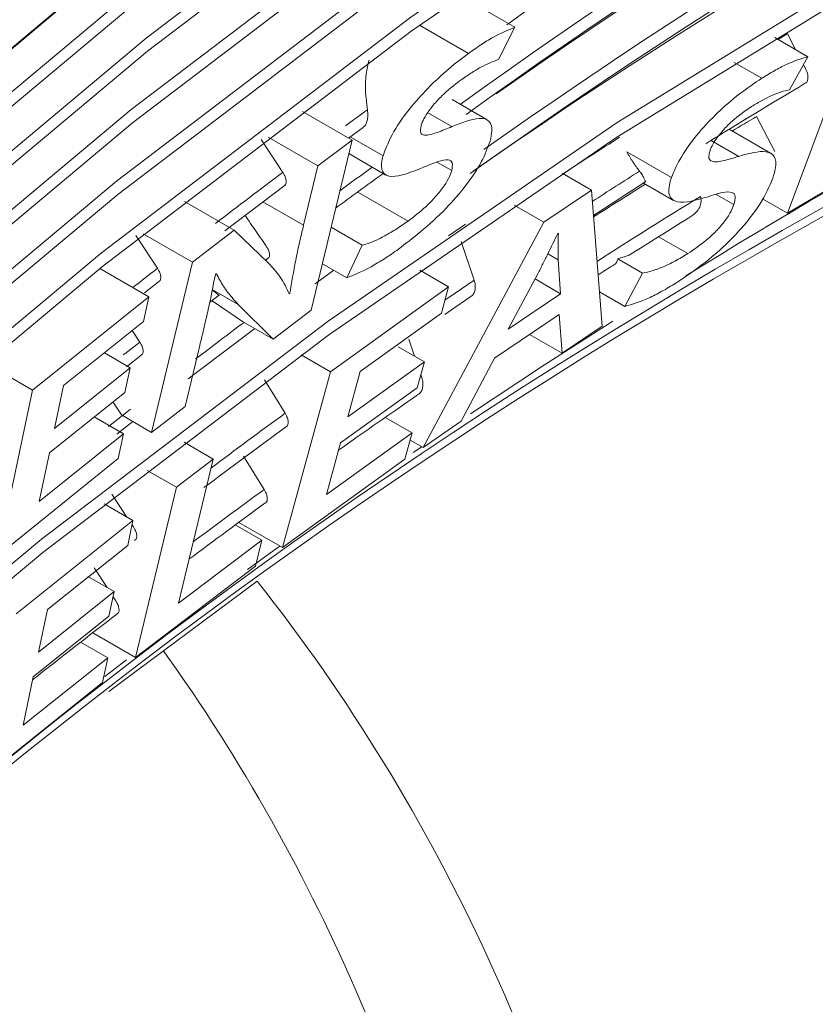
# Model space of a CAD drawing. Header units: millimetres. Extents: x 0 to 1118, y 0 to 864.
# Tile 237 of 256: x 925 to 927.91, y 172.74 to 176.36. Entities that reach past the tile are written whole.
import ezdxf

# ---------------------------------------------------------------- set-up
doc = ezdxf.new("R2010")
doc.units = ezdxf.units.MM

msp = doc.modelspace()

# ---------------------------------------------------------------- linework, layer by layer
at = {"color": 7, "linetype": 'Continuous', "lineweight": 15}
for p, q in [((926.6123, 176.4424), (926.8116, 176.3273)), ((927.8117, 175.646), (928.0732, 176.3458)), ((926.4622, 176.3347), (926.6415, 176.2312)), ((926.8116, 176.3273), (926.7523, 176.2089)), ((927.8415, 176.2454), (927.8112, 176.3033)), ((927.7649, 176.2896), (927.8864, 176.2195)), ((927.6167, 176.1984), (927.7173, 176.1403)), ((927.8864, 176.2195), (927.8186, 176.0983)), ((927.8782, 176.1752), (927.8702, 176.1905)), ((926.7105, 175.988), (926.5825, 176.0619)), ((926.0331, 176.019), (926.215, 175.914)), ((927.7648, 175.8719), (927.6978, 176)), ((926.2024, 175.9213), (926.2571, 175.9615)), ((927.7496, 175.8657), (927.5979, 175.9533)), ((925.9608, 175.7954), (925.8821, 175.9155)), ((925.9071, 175.9239), (926.0894, 175.8187)), ((926.215, 175.914), (926.0651, 175.2901)), ((926.0894, 175.8187), (926.215, 175.914)), ((926.2082, 175.9256), (926.3285, 175.8561)), ((928.2649, 175.9126), (927.8117, 175.646)), ((927.2224, 175.8706), (927.3859, 175.7762)), ((926.2029, 175.864), (926.3393, 175.7852)), ((926.5264, 175.8333), (926.5802, 175.8022)), ((926.0371, 175.6012), (926.0894, 175.8187)), ((926.9849, 175.7927), (927.0924, 175.7306)), ((927.0998, 175.6375), (927.292, 175.7618)), ((925.7482, 175.5811), (925.9694, 175.7487)), ((926.2355, 175.7233), (926.4203, 175.6166)), ((926.9182, 175.6128), (927.0924, 175.7306)), ((927.0924, 175.7306), (927.1321, 175.2309)), ((927.2836, 175.7563), (927.3941, 175.6925)), ((925.6008, 175.6886), (925.7823, 175.5838)), ((927.5502, 175.7146), (927.6152, 175.6771)), ((927.7202, 175.6988), (927.8117, 175.646)), ((926.8098, 175.6754), (926.9182, 175.6128)), ((925.6295, 175.4659), (925.7823, 175.5838)), ((925.7823, 175.5838), (925.9086, 175.4625)), ((926.138, 175.5938), (926.2523, 175.5278)), ((926.4754, 174.7866), (926.9182, 175.6128)), ((926.5684, 175.5624), (926.6308, 175.6048)), ((925.5012, 175.4436), (925.4225, 175.5637)), ((925.4493, 175.5699), (925.6295, 175.4659)), ((926.6629, 175.4005), (926.6149, 175.5418)), ((926.9716, 175.5727), (926.9694, 175.5712)), ((927.3387, 175.5595), (927.4463, 175.4974)), ((926.1959, 175.4087), (926.2523, 175.5278)), ((925.8976, 175.4731), (925.9086, 175.4814)), ((926.9797, 175.3505), (926.971, 175.4741)), ((927.1897, 175.4782), (927.2312, 175.4919)), ((927.1897, 175.4782), (927.2802, 175.426)), ((925.2897, 175.4432), (925.4694, 175.3394)), ((925.4796, 174.842), (925.6295, 175.4659)), ((926.148, 175.4363), (926.0799, 175.3866)), ((926.106, 175.4605), (926.1959, 175.4087)), ((926.4629, 175.4367), (926.5689, 175.3755)), ((925.7173, 175.4243), (925.7137, 175.4209)), ((926.8957, 175.4231), (926.7878, 175.2206)), ((926.8859, 175.4047), (926.9797, 175.3505)), ((927.2151, 175.3037), (927.2802, 175.426)), ((925.5049, 175.3941), (925.4536, 175.3539)), ((926.1363, 175.0638), (926.5689, 175.3755)), ((926.5689, 175.3755), (926.5424, 175.279)), ((925.0431, 174.9964), (925.4694, 175.3394)), ((925.4694, 175.3394), (925.4503, 175.2485)), ((925.6925, 175.3178), (925.7293, 175.3459)), ((925.9848, 175.3495), (925.9868, 175.3512)), ((926.7878, 175.2206), (926.9797, 175.3505)), ((927.1221, 175.3574), (927.2151, 175.3037)), ((925.8137, 175.2483), (925.7014, 175.3245)), ((925.9252, 175.1839), (925.7977, 175.3103)), ((926.0651, 175.2901), (925.9252, 175.1839)), ((926.5424, 175.279), (926.2451, 175.0653)), ((926.9749, 175.2747), (926.7375, 175.114)), ((926.9849, 175.1323), (926.9749, 175.2747)), ((925.4503, 175.2485), (925.1573, 175.0133)), ((925.8582, 175.2226), (925.6145, 175.0383)), ((925.8137, 175.2483), (925.9252, 175.1839)), ((927.1321, 175.2309), (926.9849, 175.1323)), ((925.4362, 175.1732), (925.4087, 175.2152)), ((926.4441, 175.1216), (926.423, 175.1838)), ((926.866, 175.201), (926.9849, 175.1323)), ((925.6565, 175.1603), (925.6029, 174.9372)), ((926.3843, 175.1561), (926.48, 175.1008)), ((925.3066, 175.1332), (925.4008, 175.0788)), ((925.4399, 175.1236), (925.3878, 175.0828)), ((926.0286, 175.126), (926.1363, 175.0638)), ((926.7375, 175.114), (926.6155, 174.8824)), ((924.8661, 175.0985), (925.0431, 174.9964)), ((925.1242, 174.8566), (925.4008, 175.0788)), ((925.4008, 175.0788), (925.3818, 174.9887)), ((926.1994, 174.8991), (926.48, 175.1008)), ((926.48, 175.1008), (926.4538, 175.0053)), ((925.9593, 174.4197), (926.1363, 175.0638)), ((926.2451, 175.0653), (926.1994, 174.8991)), ((926.4709, 175.0423), (926.4671, 175.0537)), ((925.1573, 175.0133), (925.1242, 174.8566)), ((925.9695, 174.9119), (925.8936, 175.0342)), ((926.4538, 175.0053), (926.1731, 174.8035)), ((924.9151, 174.3895), (925.0431, 174.9964)), ((925.3818, 174.9887), (925.1052, 174.7666)), ((925.3693, 174.9057), (925.338, 174.9535)), ((925.6029, 174.9372), (925.4796, 174.842)), ((925.2696, 174.8986), (925.3769, 174.8366)), ((925.3693, 174.9057), (925.4796, 174.842)), ((926.3363, 174.8968), (926.4351, 174.8398)), ((925.4112, 174.8815), (925.3525, 174.8356)), ((926.6155, 174.8824), (926.4754, 174.7866)), ((925.0676, 174.5883), (925.3769, 174.8366)), ((925.3769, 174.8366), (925.3577, 174.7457)), ((926.1211, 174.6143), (926.4351, 174.8398)), ((926.4351, 174.8398), (926.4086, 174.7433)), ((925.5987, 174.8054), (925.7056, 174.7437)), ((926.1731, 174.8035), (926.1211, 174.6143)), ((926.428, 174.8139), (926.4754, 174.7866)), ((926.4388, 174.7678), (926.4704, 174.7894)), ((925.1052, 174.7666), (925.0676, 174.5883)), ((925.8927, 174.6327), (925.8168, 174.755)), ((925.3577, 174.7457), (924.9151, 174.3895)), ((925.5709, 174.6404), (925.7056, 174.7437)), ((925.7056, 174.7437), (925.5786, 174.2152)), ((926.4086, 174.7433), (925.9593, 174.4197)), ((925.4639, 174.7022), (925.5709, 174.6404)), ((925.421, 174.0165), (925.5709, 174.6404)), ((925.3894, 174.531), (925.3343, 174.6151)), ((925.3057, 174.5794), (925.4113, 174.5184)), ((924.9837, 174.1761), (925.4113, 174.5184)), ((925.4113, 174.5184), (925.3921, 174.4275)), ((925.413, 174.495), (925.408, 174.5027)), ((925.7868, 174.5028), (925.8835, 174.4469)), ((925.7994, 174.512), (925.9593, 174.4197)), ((925.3921, 174.4275), (925.0982, 174.1928)), ((925.5786, 174.2152), (925.8835, 174.4469)), ((925.8835, 174.4469), (925.8607, 174.3516)), ((925.8607, 174.3516), (925.421, 174.0165)), ((925.3164, 174.2729), (925.2693, 174.3447)), ((925.2463, 174.3133), (925.3426, 174.2578)), ((925.8672, 174.2962), (925.323, 173.8912)), ((925.0652, 174.0361), (925.3426, 174.2578)), ((925.3426, 174.2578), (925.3236, 174.1677)), ((925.3481, 174.2246), (925.3386, 174.239)), ((925.0982, 174.1928), (925.0652, 174.0361)), ((925.3236, 174.1677), (925.0461, 173.9461)), ((925.2639, 174.1072), (925.421, 174.0165)), ((925.2197, 174.0728), (925.3189, 174.0155)), ((925.0085, 173.7678), (925.3189, 174.0155)), ((925.3189, 174.0155), (925.2997, 173.9246)), ((925.3083, 173.947), (925.3878, 174.0079)), ((925.2997, 173.9246), (924.8556, 173.5692)), ((925.0461, 173.9461), (925.0085, 173.7678))]:
    msp.add_line(p, q, dxfattribs=at)
at = {"color": 9, "linetype": 'Continuous', "lineweight": 15}
for p, q in [((927.8112, 176.3033), (927.7767, 176.2828)), ((926.4927, 176.0142), (926.5811, 175.9631)), ((927.5316, 175.9125), (927.6327, 175.8541)), ((925.8882, 175.6871), (926.0371, 175.6012)), ((926.9326, 175.4963), (926.971, 175.4741)), ((925.7023, 175.3654), (925.7977, 175.3103))]:
    msp.add_line(p, q, dxfattribs=at)
at = {"color": 7, "linetype": 'Continuous', "lineweight": 15, "flags": 128}
for points in [[(934.2826, 181.4698), (933.1979, 181.1302), (932.1008, 180.7127), (930.9951, 180.2186), (929.884, 179.6494), (928.7712, 179.007), (927.6601, 178.2934), (926.5543, 177.5108), (925.4573, 176.6617), (924.3725, 175.7488)], [(924.3794, 175.7574), (925.465, 176.671), (926.5628, 177.5207), (927.6695, 178.3038), (928.7814, 179.018), (929.895, 179.6609), (931.0069, 180.2305), (932.1136, 180.725), (933.2114, 181.1429), (934.297, 181.4827)], [(924.3117, 175.5427), (925.5151, 176.5503), (926.7333, 177.4779), (927.9613, 178.3218), (929.1942, 179.0786), (930.4271, 179.7453), (931.6552, 180.3192), (932.8733, 180.7981), (934.0767, 181.18)], [(934.0598, 181.1195), (932.8594, 180.7386), (931.6444, 180.261), (930.4195, 179.6886), (929.1897, 179.0236), (927.96, 178.2687), (926.7351, 177.4269), (925.5201, 176.5017), (924.3197, 175.4967)], [(924.2774, 175.2977), (925.4602, 176.2878), (926.6575, 177.1994), (927.8645, 178.0288), (929.0763, 178.7726), (930.2881, 179.4279), (931.4951, 179.9921), (932.6924, 180.4629), (933.8752, 180.8384)], [(933.8583, 180.7779), (932.6785, 180.4034), (931.4843, 179.9339), (930.2805, 179.3712), (929.0718, 178.7176), (927.8632, 177.9757), (926.6594, 177.1485), (925.4652, 176.2393), (924.2854, 175.2517)], [(924.2431, 175.0526), (925.4054, 176.0254), (926.5818, 176.921), (927.7677, 177.7358), (928.9584, 178.4666), (930.1491, 179.1105), (931.335, 179.6649), (932.5114, 180.1276), (933.6737, 180.4967)], [(933.6568, 180.4363), (932.4976, 180.0682), (931.3243, 179.6067), (930.1415, 179.0538), (928.954, 178.4116), (927.7664, 177.6827), (926.5836, 176.87), (925.4103, 175.9768), (924.2511, 175.0066)], [(924.2089, 174.8075), (925.3505, 175.7629), (926.5061, 176.6425), (927.671, 177.4428), (928.8405, 178.1606), (930.0101, 178.7931), (931.1749, 179.3378), (932.3305, 179.7924), (933.4722, 180.1551)], [(933.4552, 180.0947), (932.3167, 179.7329), (931.1642, 179.2795), (930.0025, 178.7364), (928.8361, 178.1056), (927.6697, 177.3897), (926.5079, 176.5915), (925.3554, 175.7143), (924.2169, 174.7615)], [(924.1746, 174.5625), (925.2956, 175.5004), (926.4304, 176.364), (927.5742, 177.1498), (928.7226, 177.8546), (929.871, 178.4757), (931.0149, 179.0106), (932.1496, 179.4571), (933.2707, 179.8135)], [(933.2537, 179.7531), (932.1357, 179.3977), (931.0041, 178.9524), (929.8634, 178.419), (928.7182, 177.7996), (927.5729, 177.0967), (926.4322, 176.3131), (925.3006, 175.4518), (924.1826, 174.5165)], [(924.0375, 173.5823), (925.0762, 174.4506), (926.1274, 175.2501), (927.1871, 175.9778), (928.251, 176.6306), (929.3149, 177.2061), (930.3746, 177.702), (931.4259, 178.1162), (932.4646, 178.4471)], [(932.4477, 178.3867), (931.412, 178.0567), (930.3639, 177.6438), (929.3073, 177.1494), (928.2466, 176.5756), (927.1858, 175.9247), (926.1292, 175.1992), (925.0811, 174.4019), (924.0454, 173.5362)], [(926.647, 175.3375), (926.5794, 175.2912), (926.5552, 175.2746)], [(926.649, 174.91), (926.9207, 175.089), (927.1713, 175.2493)], [(925.3213, 174.8636), (925.3903, 174.9176), (925.4019, 174.9267)], [(925.8317, 174.3388), (925.9382, 174.4161), (925.9504, 174.4248)]]:
    msp.add_lwpolyline(points, dxfattribs=at)
at = {"color": 9, "linetype": 'Continuous', "lineweight": 15, "flags": 128}
for points in [[(926.5548, 175.3266), (926.593, 175.3528), (926.6629, 175.4005)], [(925.3759, 175.1259), (925.3811, 175.13), (925.4362, 175.1732)]]:
    msp.add_lwpolyline(points, dxfattribs=at)
at = {"color": 7, "linetype": 'Continuous', "lineweight": 15}
for centre, radius, start, end in [((939.1303, 159.0871), 21.2138, 106.64948, 125.59628), ((938.8335, 159.153), 20.8491, 106.62741, 125.89086), ((938.7918, 159.168), 20.7698, 106.62131, 125.83051), ((938.4329, 159.4077), 20.365, 106.51101, 125.03044), ((938.5115, 159.2282), 20.4153, 106.63806, 125.35387), ((938.5102, 159.1534), 20.4335, 106.66839, 125.44835), ((938.1727, 159.334), 20.0915, 106.56759, 125.00132), ((936.9179, 160.2214), 17.9085, 106.55728, 121.95838), ((938.1809, 157.3029), 21.0248, 107.63308, 132.36155), ((938.1445, 157.312), 20.971, 107.77721, 132.21742), ((939.5955, 156.425), 22.9194, 120.75736, 121.81695), ((943.6655, 152.1877), 29.5089, 126.86825, 127.47006), ((942.6478, 153.1393), 27.9178, 125.77657, 126.2125), ((939.5126, 156.0871), 22.9647, 121.68687, 122.33006), ((939.7291, 155.745), 23.3696, 122.50176, 122.66148), ((942.852, 152.5371), 28.3865, 126.87317, 127.32246), ((940.686, 154.3146), 25.0906, 124.55382, 125.36153), ((941.7464, 153.2304), 26.7719, 126.10294, 126.90087), ((941.3559, 153.3836), 26.2377, 126.10585, 126.86005), ((920.4882, 170.051), 6.8524, 11.15369, 38.28088), ((942.0527, 152.4671), 27.389, 127.57267, 128.3918), ((920.0122, 170.0968), 6.7771, 10.6495, 35.6032)]:
    msp.add_arc(centre, radius, start, end, dxfattribs=at)
at = {"color": 9, "linetype": 'Continuous', "lineweight": 15}
for centre, radius, start, end in [((943.1815, 152.8376), 28.6986, 126.1033, 126.30264), ((939.1431, 156.7664), 22.3813, 120.75553, 121.0203), ((940.2057, 155.5253), 24.1943, 122.52803, 123.11242), ((942.7092, 153.1031), 28.0255, 125.86703, 126.16798), ((940.1956, 155.5245), 24.0455, 122.51955, 123.01063), ((939.6302, 155.9736), 23.3119, 121.95878, 122.51297), ((939.5916, 156.0178), 23.1097, 121.57123, 122.68099), ((944.1471, 151.5634), 30.2974, 127.98306, 128.19932), ((941.7802, 153.2318), 26.833, 126.10233, 126.82526), ((941.394, 153.3793), 26.3058, 126.10528, 126.81078)]:
    msp.add_arc(centre, radius, start, end, dxfattribs=at)
at = {"color": 7, "linetype": 'Continuous', "lineweight": 15}
for points, knots in [([(920.0185, 172.212), (920.5851, 172.86), (921.7751, 174.221), (923.6837, 176.0984), (925.7049, 177.8533), (927.7679, 179.3967), (929.8504, 180.7173), (931.933, 181.8013), (933.9955, 182.6387), (936.0181, 183.2213), (937.9814, 183.5435), (939.8663, 183.6021), (941.6547, 183.3967), (943.3295, 182.9292), (944.8745, 182.2041), (946.2748, 181.2284), (947.5169, 180.0115), (948.5889, 178.5651), (949.4739, 176.9147), (950.1691, 175.0821), (950.6682, 173.086), (950.9893, 170.9422), (951.0383, 169.4017), (951.0628, 168.6314)], [0, 0, 0, 0, 0.043645, 0.091666, 0.139688, 0.187709, 0.23573, 0.283752, 0.331773, 0.379795, 0.427816, 0.475838, 0.523859, 0.57188, 0.619902, 0.667923, 0.715945, 0.763966, 0.811987, 0.858991, 0.905994, 0.952997, 1, 1, 1, 1]), ([(926.6415, 176.2312), (926.6567, 176.242), (926.6873, 176.2634), (926.7468, 176.3006), (926.7857, 176.3166), (926.8116, 176.3273)], [0, 0, 0, 0, 0.250017, 0.500332, 1, 1, 1, 1]), ([(926.3285, 175.8561), (926.3392, 175.8846), (926.3595, 175.9386), (926.4275, 176.0332), (926.5095, 176.1233), (926.5824, 176.1871), (926.6285, 176.2215), (926.6415, 176.2312)], [0, 0, 0, 0, 0.243271, 0.461776, 0.646066, 0.900405, 1, 1, 1, 1]), ([(926.2711, 176.0248), (926.266, 176.0697), (926.2588, 176.1324), (926.2732, 176.1903), (926.2773, 176.2068)], [0, 0, 0, 0, 0.715756, 1, 1, 1, 1]), ([(926.7523, 176.2089), (926.7421, 176.2054), (926.7217, 176.1983), (926.6875, 176.1815), (926.651, 176.1597), (926.6255, 176.142), (926.6127, 176.1331)], [0, 0, 0, 0, 0.250122, 0.499959, 0.748049, 1, 1, 1, 1]), ([(927.7173, 176.1403), (927.7327, 176.1496), (927.7635, 176.1684), (927.8232, 176.2004), (927.8611, 176.2119), (927.8864, 176.2195)], [0, 0, 0, 0, 0.250044, 0.500305, 1, 1, 1, 1]), ([(927.8744, 176.1206), (927.8772, 176.1222), (927.8827, 176.1255), (927.8868, 176.1362), (927.887, 176.1497), (927.8838, 176.1634), (927.8798, 176.1718), (927.8782, 176.1752)], [0, 0, 0, 0, 0.213351, 0.42752, 0.64169, 0.855859, 1, 1, 1, 1]), ([(926.6127, 176.1331), (926.5896, 176.1153), (926.5554, 176.0889), (926.5119, 176.0419), (926.4869, 176.0079), (926.473, 175.9823), (926.4692, 175.9705), (926.4679, 175.9664)], [0, 0, 0, 0, 0.385617, 0.573037, 0.759964, 0.917912, 1, 1, 1, 1]), ([(927.3859, 175.7762), (927.3966, 175.8013), (927.418, 175.8518), (927.4822, 175.9384), (927.5573, 176.0181), (927.6375, 176.0866), (927.6904, 176.1222), (927.7173, 176.1403)], [0, 0, 0, 0, 0.208646, 0.419243, 0.601746, 0.797754, 1, 1, 1, 1]), ([(927.8186, 176.0983), (927.8087, 176.0959), (927.7888, 176.0913), (927.7551, 176.0782), (927.7186, 176.0597), (927.693, 176.0444), (927.6802, 176.0367)], [0, 0, 0, 0, 0.250429, 0.500304, 0.74839, 1, 1, 1, 1]), ([(926.2566, 175.9622), (926.2584, 175.9633), (926.2633, 175.9666), (926.2686, 175.9775), (926.2726, 175.9932), (926.2733, 176.0099), (926.2717, 176.0205), (926.2711, 176.0248)], [0, 0, 0, 0, 0.12527, 0.347836, 0.578826, 0.828467, 1, 1, 1, 1]), ([(927.6802, 176.0367), (927.6562, 176.0203), (927.6207, 175.996), (927.5747, 175.9499), (927.5479, 175.916), (927.5334, 175.891), (927.529, 175.8793), (927.5277, 175.8759)], [0, 0, 0, 0, 0.394014, 0.584164, 0.774122, 0.932325, 1, 1, 1, 1]), ([(926.5811, 175.9631), (926.6173, 175.9773), (926.6732, 175.9991), (926.7209, 175.9883), (926.7311, 175.9552), (926.724, 175.9234), (926.721, 175.9101)], [0, 0, 0, 0, 0.404061, 0.622657, 0.84275, 1, 1, 1, 1]), ([(926.4679, 175.9664), (926.4662, 175.9567), (926.463, 175.9382), (926.4835, 175.9275), (926.5265, 175.9405), (926.5632, 175.9557), (926.5811, 175.9631)], [0, 0, 0, 0, 0.187494, 0.357277, 0.687159, 1, 1, 1, 1]), ([(926.721, 175.9101), (926.7123, 175.8857), (926.6948, 175.8366), (926.6343, 175.7472), (926.5559, 175.6561), (926.4696, 175.578), (926.4117, 175.5341), (926.385, 175.5138)], [0, 0, 0, 0, 0.200412, 0.402359, 0.585034, 0.8085, 1, 1, 1, 1]), ([(927.269, 175.7998), (927.2607, 175.8111), (927.2439, 175.8337), (927.2296, 175.8582), (927.2224, 175.8706)], [0, 0, 0, 0, 0.498058, 1, 1, 1, 1]), ([(927.5277, 175.8759), (927.525, 175.8652), (927.52, 175.8454), (927.5378, 175.8307), (927.5787, 175.8376), (927.6148, 175.8486), (927.6327, 175.8541)], [0, 0, 0, 0, 0.19016, 0.353178, 0.677718, 1, 1, 1, 1]), ([(927.6327, 175.8541), (927.6696, 175.8643), (927.7254, 175.8798), (927.7674, 175.8578), (927.7715, 175.8193), (927.7618, 175.7867), (927.7579, 175.7737)], [0, 0, 0, 0, 0.4217444, 0.6379747, 0.8552434, 1, 1, 1, 1]), ([(926.4772, 175.8139), (926.434, 175.7967), (926.3693, 175.7709), (926.3224, 175.7911), (926.3215, 175.8274), (926.3275, 175.852), (926.3285, 175.8561)], [0, 0, 0, 0, 0.47726, 0.714319, 0.951916, 1, 1, 1, 1]), ([(926.5802, 175.8022), (926.5821, 175.8126), (926.5859, 175.833), (926.567, 175.8443), (926.5286, 175.8359), (926.4951, 175.8216), (926.4772, 175.8139)], [0, 0, 0, 0, 0.203145, 0.401713, 0.678707, 1, 1, 1, 1]), ([(925.9674, 175.7481), (925.9686, 175.7489), (925.9721, 175.7511), (925.9739, 175.7594), (925.9724, 175.7717), (925.9676, 175.7844), (925.9628, 175.7922), (925.9608, 175.7954)], [0, 0, 0, 0, 0.127693, 0.365188, 0.602702, 0.840227, 1, 1, 1, 1]), ([(926.4203, 175.6166), (926.442, 175.6331), (926.4762, 175.6591), (926.5224, 175.7059), (926.5535, 175.7453), (926.5724, 175.7785), (926.5779, 175.7952), (926.5802, 175.8022)], [0, 0, 0, 0, 0.326522, 0.513385, 0.701286, 0.873159, 1, 1, 1, 1]), ([(927.2874, 175.7593), (927.2885, 175.7599), (927.2906, 175.7611), (927.2883, 175.7692), (927.2822, 175.7808), (927.2749, 175.7921), (927.2701, 175.7984), (927.269, 175.7998)], [0, 0, 0, 0, 0.235421, 0.470617, 0.708458, 0.934175, 1, 1, 1, 1]), ([(927.5202, 175.706), (927.4782, 175.694), (927.4153, 175.676), (927.3732, 175.7053), (927.3764, 175.7457), (927.3845, 175.7717), (927.3859, 175.7762)], [0, 0, 0, 0, 0.476995, 0.713993, 0.951396, 1, 1, 1, 1]), ([(927.7579, 175.7737), (927.7447, 175.7431), (927.7201, 175.6863), (927.6457, 175.5907), (927.5558, 175.5002), (927.4725, 175.4358), (927.4197, 175.4009), (927.4025, 175.3895)], [0, 0, 0, 0, 0.235804, 0.438053, 0.624688, 0.877244, 1, 1, 1, 1]), ([(927.6152, 175.6771), (927.618, 175.6881), (927.6235, 175.7097), (927.6076, 175.7252), (927.5715, 175.7227), (927.5384, 175.712), (927.5202, 175.706)], [0, 0, 0, 0, 0.203289, 0.398218, 0.668277, 1, 1, 1, 1]), ([(927.4498, 175.6286), (927.4594, 175.6347), (927.4756, 175.6451), (927.49, 175.6664), (927.4954, 175.6852), (927.4946, 175.6988), (927.4927, 175.7056), (927.4923, 175.7071)], [0, 0, 0, 0, 0.351977, 0.592095, 0.784196, 0.953159, 1, 1, 1, 1]), ([(927.4463, 175.4974), (927.4687, 175.5125), (927.5033, 175.5358), (927.5511, 175.5799), (927.5838, 175.6178), (927.6053, 175.6517), (927.6122, 175.6694), (927.6152, 175.6771)], [0, 0, 0, 0, 0.330966, 0.513235, 0.696179, 0.869798, 1, 1, 1, 1]), ([(925.8988, 175.5271), (925.8852, 175.5468), (925.8648, 175.5763), (925.8396, 175.6132), (925.8279, 175.6304), (925.823, 175.6377)], [0, 0, 0, 0, 0.534968, 0.802466, 1, 1, 1, 1]), ([(926.2523, 175.5278), (926.2644, 175.5317), (926.2885, 175.5394), (926.3296, 175.5591), (926.3734, 175.5841), (926.4046, 175.6057), (926.4203, 175.6166)], [0, 0, 0, 0, 0.24968, 0.499211, 0.747262, 1, 1, 1, 1]), ([(925.9868, 175.3512), (925.9935, 175.3915), (926.0036, 175.452), (926.0216, 175.5364), (926.032, 175.5796), (926.0371, 175.6012)], [0, 0, 0, 0, 0.499587, 0.749745, 1, 1, 1, 1]), ([(926.9694, 175.5712), (926.9573, 175.5466), (926.9392, 175.5098), (926.9151, 175.4606), (926.9022, 175.4356), (926.8957, 175.4231)], [0, 0, 0, 0, 0.4999631, 0.7499104, 1, 1, 1, 1]), ([(926.971, 175.4741), (926.9707, 175.482), (926.9699, 175.5017), (926.9705, 175.535), (926.9712, 175.5601), (926.9716, 175.5727)], [0, 0, 0, 0, 0.249863, 0.624886, 1, 1, 1, 1]), ([(925.9075, 175.4814), (925.9086, 175.4821), (925.9119, 175.4842), (925.9131, 175.4922), (925.9111, 175.504), (925.9058, 175.5164), (925.9008, 175.5241), (925.8988, 175.5271)], [0, 0, 0, 0, 0.128857, 0.366563, 0.604555, 0.842585, 1, 1, 1, 1]), ([(926.385, 175.5138), (926.3679, 175.5018), (926.3335, 175.4779), (926.2673, 175.4374), (926.2244, 175.4202), (926.1959, 175.4087)], [0, 0, 0, 0, 0.250079, 0.500346, 1, 1, 1, 1]), ([(927.172, 175.4544), (927.1738, 175.4552), (927.1773, 175.4571), (927.1818, 175.4614), (927.1856, 175.4669), (927.1882, 175.4726), (927.1893, 175.4766), (927.1897, 175.4782)], [0, 0, 0, 0, 0.210849, 0.427893, 0.639469, 0.856933, 1, 1, 1, 1]), ([(927.2802, 175.426), (927.2918, 175.4283), (927.3151, 175.4329), (927.3555, 175.4483), (927.399, 175.4689), (927.4305, 175.4878), (927.4463, 175.4974)], [0, 0, 0, 0, 0.249451, 0.498931, 0.74702, 1, 1, 1, 1]), ([(925.5049, 175.3941), (925.5072, 175.3954), (925.5119, 175.3981), (925.5143, 175.4076), (925.5127, 175.4199), (925.5079, 175.4326), (925.5031, 175.4405), (925.5012, 175.4436)], [0, 0, 0, 0, 0.213353, 0.427524, 0.641701, 0.855884, 1, 1, 1, 1]), ([(925.9086, 175.4625), (925.9235, 175.4461), (925.9459, 175.4214), (925.9697, 175.382), (925.9797, 175.3604), (925.9848, 175.3495)], [0, 0, 0, 0, 0.499076, 0.749401, 1, 1, 1, 1]), ([(925.7137, 175.4209), (925.7053, 175.3783), (925.6927, 175.3145), (925.6724, 175.2267), (925.6618, 175.1824), (925.6565, 175.1603)], [0, 0, 0, 0, 0.499821, 0.749901, 1, 1, 1, 1]), ([(925.7977, 175.3103), (925.79, 175.3188), (925.7708, 175.3399), (925.7424, 175.3763), (925.7257, 175.4083), (925.7173, 175.4243)], [0, 0, 0, 0, 0.249692, 0.624505, 1, 1, 1, 1]), ([(926.647, 175.3375), (926.6506, 175.3397), (926.6576, 175.344), (926.6644, 175.3569), (926.6675, 175.3729), (926.6665, 175.3883), (926.6638, 175.3974), (926.6629, 175.4005)], [0, 0, 0, 0, 0.215045, 0.430611, 0.653052, 0.87954, 1, 1, 1, 1]), ([(925.7253, 175.3439), (925.7256, 175.344), (925.7265, 175.3443), (925.7217, 175.3487), (925.7136, 175.3552), (925.7052, 175.3611), (925.7019, 175.3635)], [0, 0, 0, 0, 0.16403, 0.458756, 0.786613, 1, 1, 1, 1]), ([(927.4025, 175.3895), (927.3852, 175.3791), (927.3506, 175.3581), (927.2848, 175.3242), (927.243, 175.3119), (927.2151, 175.3037)], [0, 0, 0, 0, 0.250117, 0.500409, 1, 1, 1, 1]), ([(925.4399, 175.1236), (925.4423, 175.125), (925.4469, 175.1277), (925.4493, 175.1372), (925.4478, 175.1495), (925.443, 175.1621), (925.4382, 175.17), (925.4362, 175.1732)], [0, 0, 0, 0, 0.213353, 0.427524, 0.641702, 0.855885, 1, 1, 1, 1]), ([(926.455, 174.9791), (926.4586, 174.9813), (926.4656, 174.9857), (926.4725, 174.9986), (926.4755, 175.0147), (926.4745, 175.0301), (926.4719, 175.0392), (926.4709, 175.0423)], [0, 0, 0, 0, 0.215118, 0.430746, 0.653557, 0.880581, 1, 1, 1, 1]), ([(925.9713, 174.861), (925.9738, 174.8624), (925.9787, 174.8653), (925.9815, 174.8751), (925.9803, 174.8877), (925.9759, 174.9007), (925.9713, 174.9087), (925.9695, 174.9119)], [0, 0, 0, 0, 0.213351, 0.427521, 0.641691, 0.855861, 1, 1, 1, 1]), ([(925.8946, 174.5818), (925.897, 174.5832), (925.9019, 174.5861), (925.9047, 174.5959), (925.9036, 174.6085), (925.8992, 174.6215), (925.8946, 174.6295), (925.8927, 174.6327)], [0, 0, 0, 0, 0.213351, 0.427521, 0.641691, 0.855861, 1, 1, 1, 1]), ([(925.4167, 174.4455), (925.4191, 174.4468), (925.4237, 174.4495), (925.4261, 174.459), (925.4246, 174.4713), (925.4198, 174.484), (925.415, 174.4919), (925.413, 174.495)], [0, 0, 0, 0, 0.213351, 0.42752, 0.641689, 0.855858, 1, 1, 1, 1]), ([(925.3517, 174.1751), (925.3541, 174.1764), (925.3587, 174.1791), (925.3611, 174.1886), (925.3596, 174.2009), (925.3548, 174.2136), (925.35, 174.2214), (925.3481, 174.2246)], [0, 0, 0, 0, 0.213351, 0.42752, 0.641689, 0.855858, 1, 1, 1, 1])]:
    msp.add_open_spline(points, degree=3, knots=knots, dxfattribs=at)

doc.saveas('drawing.dxf')
